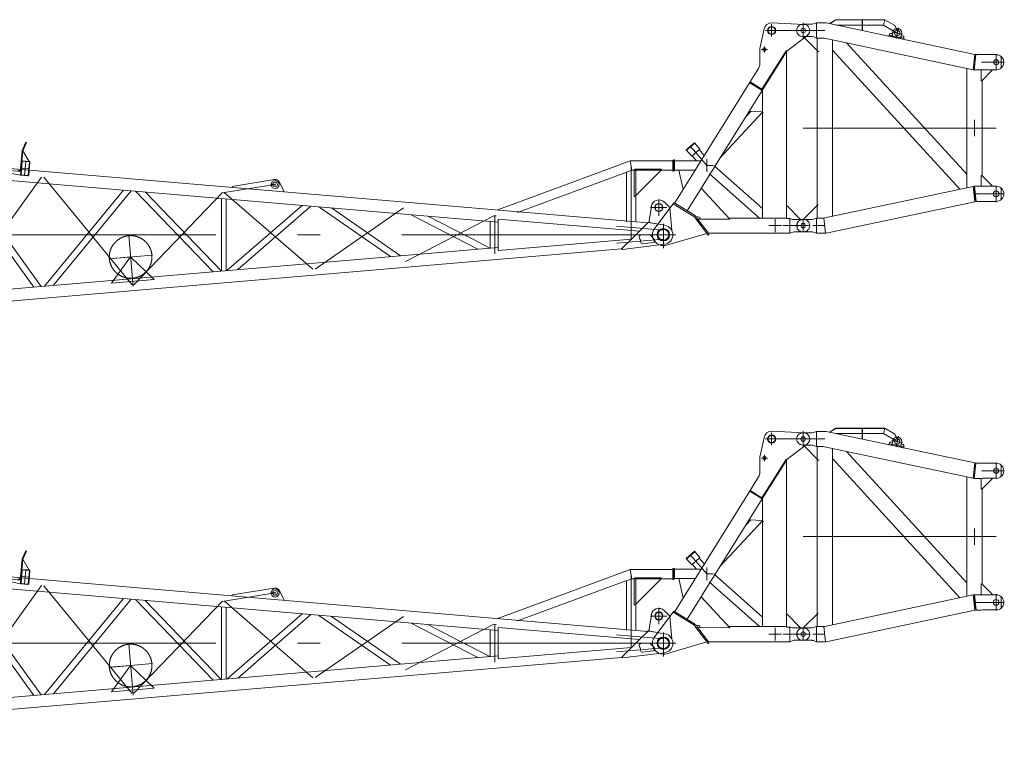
# Model space of a CAD drawing. Extents: x 8365 to 131642, y 1960 to 79602.
# Tile 84 of 121: x 97231 to 108075, y 13846 to 21839. Entities that reach past the tile are written whole.
import ezdxf

# ---------------------------------------------------------------- set-up
doc = ezdxf.new("R2010")
doc.units = 0
doc.header["$LTSCALE"] = 100
doc.header["$MEASUREMENT"] = 0
doc.linetypes.add('CENTER', pattern=[50.5, 30, -9, 2.5, -9])
doc.linetypes.add('HIDDEN', pattern=[12.6, 8.4, -4.2])
for name, color, linetype in [('11', 7, 'Continuous'), ('4', 54, 'Continuous'), ('5', 7, 'Continuous')]:
    doc.layers.add(name, color=color, linetype=linetype)

# ---------------------------------------------------------------- blocks, each defined once
blk = doc.blocks.new('*G16')
at = {"layer": '11', "color": 7, "linetype": 'Continuous', "lineweight": 9}
for p, q in [((104148, 15101), (92633, 16084)), ((102501, 15109), (92427, 15969)), ((97258, 15898), (97300, 15989)), ((97258, 15898), (97300, 15989)), ((97306, 15986), (97264, 15895)), ((97300, 15989), (97306, 15986)), ((97241, 15700), (97258, 15896)), ((97241, 15700), (97258, 15896)), ((97264, 15895), (97247, 15699)), ((97254, 15784), (97264, 15895)), ((97264, 15895), (97335, 15776)), ((97254, 15775), (97241, 15634)), ((97258, 15775), (97246, 15633)), ((97335, 15777), (97254, 15784)), ((97335, 15776), (97263, 15783)), ((97334, 15772), (97263, 15779)), ((97326, 15626), (97339, 15768)), ((97330, 15626), (97343, 15767)), ((103241, 15519), (103956, 15783)), ((104426, 15783), (103956, 15783)), ((103962, 15783), (104426, 15783)), ((104426, 15732), (104426, 15792)), ((104426, 15792), (104434, 15792)), ((104426, 15783), (104426, 15681)), ((104426, 15672), (104426, 15732)), ((104434, 15792), (104434, 15672)), ((96503, 15621), (97385, 14394)), ((96969, 15690), (97244, 15666)), ((97241, 15625), (96969, 15680)), ((97244, 15666), (97241, 15625)), ((97249, 15625), (97321, 15618)), ((97250, 15629), (97322, 15622)), ((102713, 15216), (103906, 15656)), ((103909, 15657), (103914, 15653)), ((103974, 15681), (103914, 15659)), ((103914, 15659), (103914, 15121)), ((103914, 15653), (103914, 15548)), ((104016, 15681), (103974, 15681)), ((104426, 15681), (103974, 15681)), ((104426, 15681), (103979, 15681)), ((104009, 15692), (104000, 15683)), ((104000, 15683), (104000, 15405)), ((104300, 15692), (104009, 15692)), ((104016, 15402), (104016, 15681)), ((104018, 15402), (104300, 15684)), ((104434, 15672), (104426, 15672)), ((97466, 14401), (96595, 15613)), ((99572, 15502), (100035, 15578)), ((100090, 15554), (100141, 15454)), ((102625, 15292), (103241, 15519)), ((98374, 15461), (97505, 14405)), ((97602, 14413), (98458, 15454)), ((98508, 15450), (99360, 14563)), ((99449, 14571), (98614, 15441)), ((99572, 15492), (99572, 15502)), ((100141, 15454), (100141, 15444)), ((103914, 15438), (103914, 15418)), ((99454, 15369), (99454, 14571)), ((99505, 14575), (99505, 15364)), ((99514, 14576), (100342, 15293)), ((102625, 15292), (102493, 15243)), ((102493, 15243), (102625, 15292)), ((104270, 15180), (104270, 15360)), ((104328, 15331), (104385, 15276)), ((100439, 15285), (99633, 14586)), ((100524, 15277), (101316, 14730)), ((101426, 14739), (100665, 15265)), ((101544, 15190), (102277, 14812)), ((103914, 15201), (103914, 15121)), ((103914, 15201), (103914, 15121)), ((104016, 15113), (104016, 15194)), ((104165, 15124), (104188, 15282)), ((104180, 15270), (104360, 15270)), ((104391, 15266), (104412, 15021)), ((102157, 14953), (101727, 15175)), ((102414, 15116), (102414, 14824)), ((102501, 14797), (102501, 15142)), ((102501, 15142), (104058, 15010)), ((104057, 15010), (104148, 15101)), ((104136, 15102), (104152, 15104)), ((104151, 15104), (104139, 15092)), ((104153, 15105), (104336, 15074)), ((104165, 15114), (104155, 15104)), ((104155, 15104), (104165, 15103)), ((104165, 15103), (104165, 15124)), ((104165, 15103), (104165, 15114)), ((104336, 15074), (104165, 15103)), ((104320, 15090), (104320, 14823)), ((104058, 15010), (103970, 14923)), ((104165, 14970), (104078, 14970)), ((102408, 14823), (102144, 14960)), ((103970, 14923), (102501, 14797)), ((103860, 14814), (103969, 14923)), ((103969, 14923), (103871, 14825)), ((103871, 14825), (103969, 14923)), ((104333, 14866), (103871, 14808)), ((104064, 14964), (104058, 14957)), ((104092, 14871), (104209, 14886)), ((104221, 14919), (104180, 14964)), ((102501, 14831), (92427, 13971)), ((92516, 13846), (103860, 14814)), ((103871, 14809), (103860, 14814)), ((103871, 14808), (103871, 14824))]:
    blk.add_line(p, q, dxfattribs=at)
at = {"layer": '11', "color": 7, "linetype": 'CENTER', "lineweight": 9}
for p, q in [((97299, 15780), (97285, 15621)), ((103956, 15783), (103974, 15681)), ((103965, 15732), (103965, 14970)), ((97337, 15697), (97247, 15704)), ((103965, 15050), (103965, 15692)), ((96498, 14252), (97471, 15605)), ((97495, 15603), (98467, 14420)), ((99462, 15430), (100044, 15524)), ((99994, 15525), (100044, 15524)), ((100044, 15532), (100044, 15514)), ((98491, 14422), (99464, 15435)), ((99488, 15433), (100460, 14590)), ((100484, 14592), (101457, 15265)), ((102453, 15179), (101481, 14677)), ((102477, 15177), (102453, 15179)), ((102465, 14761), (102465, 15178)), ((104320, 14849), (104320, 15090)), ((104440, 14970), (92320, 14970)), ((104320, 15020), (103804, 15064)), ((104440, 14970), (103804, 14970)), ((103909, 14970), (104021, 14970)), ((103909, 14970), (104021, 14970)), ((103965, 14970), (103914, 14970)), ((103965, 14970), (103914, 14970)), ((103965, 15026), (103965, 14914)), ((104070, 14970), (104440, 14970)), ((98433, 14964), (98474, 14486)), ((104320, 14920), (103804, 14876)), ((98214, 14704), (98692, 14745)), ((98453, 14725), (98219, 14705)), ((98453, 14725), (98242, 14436)), ((98711, 14476), (98453, 14725)), ((98242, 14436), (98711, 14476)), ((98474, 14486), (98481, 14399)), ((98467, 14420), (98491, 14422))]:
    blk.add_line(p, q, dxfattribs=at)
at = {"layer": '11', "color": 7, "linetype": 'HIDDEN', "lineweight": 9}
for p, q in [((104426, 15778), (104426, 15686)), ((104000, 15405), (104000, 15392)), ((104008, 15392), (104018, 15402)), ((104016, 15402), (104016, 15194)), ((104000, 15392), (104008, 15392)), ((103914, 15201), (103914, 15216)), ((103914, 15121), (103914, 15111)), ((103915, 15052), (103915, 15057))]:
    blk.add_line(p, q, dxfattribs=at)
at = {"layer": '11', "color": 7, "linetype": 'Continuous', "lineweight": 9}
for points in [[(97258, 15896), (97258, 15896), (97258, 15896), (97258, 15897), (97258, 15897), (97258, 15897), (97258, 15897), (97258, 15897), (97258, 15898), (97258, 15898), (97258, 15898)], [(97258, 15896), (97258, 15896), (97258, 15896), (97258, 15897), (97258, 15897), (97258, 15897), (97258, 15897), (97258, 15897), (97258, 15898), (97258, 15898), (97258, 15898)], [(97263, 15783), (97262, 15783), (97260, 15783), (97259, 15783), (97258, 15782), (97257, 15781), (97256, 15780), (97255, 15779), (97255, 15778), (97254, 15776), (97254, 15775)], [(97263, 15779), (97262, 15779), (97261, 15779), (97261, 15779), (97260, 15778), (97260, 15778), (97259, 15777), (97259, 15777), (97258, 15776), (97258, 15775), (97258, 15775)], [(97339, 15768), (97339, 15769), (97338, 15769), (97338, 15770), (97338, 15770), (97338, 15771), (97337, 15772), (97336, 15772), (97336, 15772), (97335, 15772), (97334, 15772)], [(97343, 15767), (97343, 15769), (97343, 15770), (97342, 15771), (97342, 15773), (97341, 15774), (97340, 15775), (97339, 15776), (97337, 15776), (97336, 15776), (97335, 15776)], [(97241, 15634), (97241, 15632), (97241, 15631), (97242, 15630), (97243, 15628), (97243, 15627), (97244, 15626), (97246, 15626), (97247, 15625), (97248, 15625), (97249, 15625)], [(97246, 15633), (97246, 15633), (97246, 15632), (97246, 15631), (97246, 15631), (97247, 15630), (97247, 15630), (97248, 15629), (97249, 15629), (97249, 15629), (97250, 15629)], [(97321, 15618), (97323, 15618), (97324, 15618), (97325, 15618), (97326, 15619), (97328, 15620), (97329, 15621), (97329, 15622), (97330, 15623), (97330, 15625), (97330, 15626)], [(97322, 15622), (97322, 15622), (97323, 15622), (97324, 15623), (97324, 15623), (97325, 15623), (97325, 15624), (97326, 15624), (97326, 15625), (97326, 15626), (97326, 15626)], [(104385, 15276), (104386, 15275), (104387, 15274), (104388, 15273), (104389, 15271), (104389, 15270), (104390, 15269), (104390, 15267), (104391, 15266), (104391, 15265), (104391, 15263)]]:
    blk.add_lwpolyline(points, dxfattribs=at)
for centre, radius in [((100044, 15524), 45), ((100044, 15524), 25.5), ((104270, 15270), 45), ((104270, 15270), 40), ((104320, 14970), 68.5), ((104320, 14970), 60)]:
    blk.add_circle(centre, radius, dxfattribs=at)
at = {"layer": '11', "color": 7, "linetype": 'CENTER', "lineweight": 9}
blk.add_circle((98453, 14725), 235, dxfattribs=at)
at = {"layer": '11', "color": 7, "linetype": 'Continuous', "lineweight": 9}
for centre, radius, start, end in [((97214, 15702), 33, -94.8799, -4.8636), ((97214, 15702), 27, -94.8744, -4.8733), ((97214, 15702), 27, -94.8744, -4.8733), ((100044, 15524), 55, 32.772, 99.2996), ((104270, 15270), 83.6, 46.4468, 171.8749), ((104320, 14970), 105, -82.9639, 81.4803), ((104078, 14950), 20, 90, 135.6628), ((104165, 14950), 20, 42.6942, 90.0011), ((104072, 14943), 20, 135.7222, -141.3823), ((104010, 14893), 60, -1.7401, 38.6165), ((104089, 14891), 20, 178.2592, -82.9184), ((104206, 14905), 20, -82.9562, 42.6974)]:
    blk.add_arc(centre, radius, start, end, dxfattribs=at)
at = {"layer": '5', "color": 7, "linetype": 'Continuous', "lineweight": 9}
for p, q in [((104165, 15113), (104165, 15114)), ((104165, 15113), (104165, 15114)), ((104165, 15113), (104165, 15114)), ((104165, 15114), (104165, 15114)), ((104165, 15114), (104165, 15114)), ((104165, 15111), (104165, 15113)), ((104165, 15111), (104165, 15113)), ((104165, 15111), (104165, 15113)), ((104165, 15111), (104165, 15113)), ((104165, 15111), (104165, 15113)), ((104165, 15111), (104165, 15113)), ((104165, 15112), (104165, 15113)), ((104165, 15112), (104165, 15113)), ((104165, 15112), (104165, 15113)), ((104165, 15112), (104165, 15113)), ((104165, 15112), (104165, 15113)), ((104165, 15112), (104165, 15113)), ((104165, 15112), (104165, 15113)), ((104165, 15112), (104165, 15113)), ((104165, 15112), (104165, 15113)), ((104165, 15112), (104165, 15113)), ((104165, 15112), (104165, 15113)), ((104165, 15112), (104165, 15113)), ((104165, 15113), (104165, 15113)), ((104165, 15113), (104165, 15113)), ((104165, 15113), (104165, 15113)), ((104165, 15113), (104165, 15113)), ((104165, 15113), (104165, 15113)), ((104165, 15113), (104165, 15113)), ((104165, 15113), (104165, 15113)), ((104165, 15113), (104165, 15113)), ((104165, 15110), (104165, 15112)), ((104165, 15110), (104165, 15112)), ((104165, 15110), (104165, 15112)), ((104165, 15110), (104165, 15112)), ((104165, 15110), (104165, 15112)), ((104165, 15110), (104165, 15112)), ((104165, 15110), (104165, 15112)), ((104165, 15110), (104165, 15112)), ((104165, 15110), (104165, 15112)), ((104165, 15110), (104165, 15112)), ((104165, 15111), (104165, 15112)), ((104165, 15111), (104165, 15112)), ((104165, 15111), (104165, 15112)), ((104165, 15111), (104165, 15112)), ((104165, 15111), (104165, 15112)), ((104165, 15111), (104165, 15112)), ((104165, 15111), (104165, 15112))]:
    blk.add_line(p, q, dxfattribs=at)
blk = doc.blocks.new('*G17')
at = {"layer": '11', "color": 7, "linetype": 'Continuous', "lineweight": 9}
for p, q in [((104148, 19601), (92633, 20584)), ((102501, 19609), (92427, 20469)), ((97241, 20200), (97258, 20396)), ((97241, 20200), (97258, 20396)), ((97264, 20395), (97247, 20199)), ((97254, 20284), (97264, 20395)), ((97258, 20398), (97300, 20489)), ((97258, 20398), (97300, 20489)), ((97306, 20486), (97264, 20395)), ((97264, 20395), (97335, 20276)), ((97300, 20489), (97306, 20486)), ((97335, 20277), (97254, 20284)), ((97335, 20276), (97263, 20283)), ((103241, 20019), (103956, 20283)), ((104426, 20283), (103956, 20283)), ((103962, 20283), (104426, 20283)), ((104426, 20232), (104426, 20292)), ((104426, 20292), (104434, 20292)), ((104426, 20283), (104426, 20181)), ((104434, 20292), (104434, 20172)), ((96969, 20190), (97244, 20166)), ((97241, 20125), (96969, 20180)), ((97254, 20275), (97241, 20134)), ((97258, 20275), (97246, 20133)), ((97334, 20272), (97263, 20279)), ((97326, 20126), (97339, 20268)), ((97330, 20126), (97343, 20268)), ((103974, 20181), (103914, 20159)), ((104016, 20181), (103974, 20181)), ((104426, 20181), (103974, 20181)), ((104426, 20181), (103979, 20181)), ((104009, 20192), (104000, 20183)), ((104000, 20183), (104000, 19905)), ((104300, 20192), (104009, 20192)), ((104016, 19903), (104016, 20181)), ((104018, 19902), (104300, 20184)), ((104426, 20172), (104426, 20232)), ((104434, 20172), (104426, 20172)), ((96503, 20121), (97385, 18894)), ((97466, 18901), (96595, 20113)), ((97244, 20166), (97241, 20125)), ((97249, 20125), (97321, 20118)), ((97250, 20129), (97322, 20122)), ((99572, 20002), (100035, 20078)), ((102713, 19716), (103906, 20156)), ((103909, 20157), (103914, 20153)), ((103914, 20159), (103914, 19621)), ((103914, 20153), (103914, 20048)), ((98374, 19961), (97505, 18905)), ((97602, 18913), (98458, 19954)), ((99572, 19992), (99572, 20002)), ((100090, 20054), (100141, 19954)), ((100141, 19954), (100141, 19944)), ((102625, 19792), (103241, 20019)), ((98508, 19950), (99360, 19063)), ((99449, 19071), (98614, 19941)), ((99454, 19869), (99454, 19071)), ((99505, 19075), (99505, 19865)), ((103914, 19938), (103914, 19918)), ((104270, 19680), (104270, 19860)), ((99514, 19076), (100342, 19793)), ((100439, 19785), (99633, 19086)), ((100524, 19778), (101316, 19230)), ((101426, 19239), (100665, 19766)), ((102625, 19792), (102493, 19743)), ((102493, 19743), (102625, 19792)), ((104165, 19624), (104188, 19782)), ((104180, 19770), (104360, 19770)), ((104328, 19831), (104385, 19776)), ((104391, 19766), (104412, 19522)), ((101544, 19690), (102277, 19312)), ((102157, 19453), (101727, 19675)), ((102501, 19297), (102501, 19642)), ((102501, 19642), (104058, 19510)), ((103914, 19701), (103914, 19621)), ((103914, 19701), (103914, 19621)), ((104016, 19613), (104016, 19694)), ((102414, 19616), (102414, 19324)), ((104057, 19510), (104148, 19601)), ((104136, 19602), (104152, 19604)), ((104151, 19604), (104139, 19592)), ((104153, 19605), (104336, 19574)), ((104165, 19614), (104155, 19604)), ((104155, 19604), (104165, 19603)), ((104165, 19603), (104165, 19624)), ((104165, 19603), (104165, 19614)), ((104336, 19574), (104165, 19603)), ((104320, 19590), (104320, 19323)), ((102408, 19323), (102144, 19460)), ((103970, 19423), (102501, 19297)), ((103860, 19314), (103969, 19423)), ((103969, 19423), (103871, 19325)), ((103871, 19325), (103969, 19423)), ((104058, 19510), (103970, 19423)), ((104064, 19464), (104058, 19457)), ((104165, 19470), (104078, 19470)), ((104221, 19419), (104180, 19464)), ((102501, 19331), (92427, 18471)), ((92516, 18346), (103860, 19314)), ((103871, 19309), (103860, 19314)), ((104333, 19366), (103871, 19308)), ((103871, 19308), (103871, 19324)), ((104092, 19371), (104209, 19386))]:
    blk.add_line(p, q, dxfattribs=at)
at = {"layer": '11', "color": 7, "linetype": 'CENTER', "lineweight": 9}
for p, q in [((97299, 20280), (97285, 20121)), ((103956, 20283), (103974, 20181)), ((97337, 20197), (97247, 20204)), ((103965, 20232), (103965, 19470)), ((103965, 19550), (103965, 20193)), ((96498, 18752), (97471, 20105)), ((97495, 20103), (98467, 18920)), ((99462, 19931), (100044, 20024)), ((99994, 20025), (100044, 20024)), ((100044, 20032), (100044, 20014)), ((98491, 18922), (99464, 19935)), ((99488, 19933), (100460, 19090)), ((100484, 19092), (101457, 19765)), ((102453, 19679), (101481, 19177)), ((102477, 19677), (102453, 19679)), ((102465, 19261), (102465, 19678)), ((104320, 19520), (103804, 19564)), ((103965, 19526), (103965, 19414)), ((104320, 19350), (104320, 19590)), ((104440, 19470), (92320, 19470)), ((98433, 19464), (98474, 18986)), ((104440, 19470), (103804, 19470)), ((104320, 19420), (103804, 19376)), ((103909, 19470), (104021, 19470)), ((103909, 19470), (104021, 19470)), ((103965, 19470), (103914, 19470)), ((103965, 19470), (103914, 19470)), ((104070, 19470), (104440, 19470)), ((98214, 19204), (98692, 19245)), ((98453, 19225), (98219, 19205)), ((98453, 19225), (98242, 18936)), ((98711, 18976), (98453, 19225)), ((98474, 18986), (98481, 18899)), ((98242, 18936), (98711, 18976)), ((98467, 18920), (98491, 18922))]:
    blk.add_line(p, q, dxfattribs=at)
at = {"layer": '11', "color": 7, "linetype": 'HIDDEN', "lineweight": 9}
for p, q in [((104426, 20278), (104426, 20186)), ((104000, 19905), (104000, 19892)), ((104000, 19892), (104008, 19892)), ((104008, 19892), (104018, 19902)), ((104016, 19903), (104016, 19694)), ((103914, 19701), (103914, 19716)), ((103914, 19621), (103914, 19612)), ((103915, 19552), (103915, 19557))]:
    blk.add_line(p, q, dxfattribs=at)
at = {"layer": '11', "color": 7, "linetype": 'Continuous', "lineweight": 9}
for points in [[(97258, 20396), (97258, 20396), (97258, 20396), (97258, 20397), (97258, 20397), (97258, 20397), (97258, 20397), (97258, 20397), (97258, 20398), (97258, 20398), (97258, 20398)], [(97258, 20396), (97258, 20396), (97258, 20396), (97258, 20397), (97258, 20397), (97258, 20397), (97258, 20397), (97258, 20397), (97258, 20398), (97258, 20398), (97258, 20398)], [(97263, 20283), (97262, 20283), (97260, 20283), (97259, 20283), (97258, 20282), (97257, 20281), (97256, 20280), (97255, 20279), (97255, 20278), (97254, 20276), (97254, 20275)], [(97263, 20279), (97262, 20279), (97261, 20279), (97261, 20279), (97260, 20278), (97260, 20278), (97259, 20277), (97259, 20277), (97258, 20276), (97258, 20275), (97258, 20275)], [(97339, 20268), (97339, 20269), (97338, 20269), (97338, 20270), (97338, 20271), (97338, 20271), (97337, 20272), (97336, 20272), (97336, 20272), (97335, 20272), (97334, 20272)], [(97343, 20268), (97343, 20269), (97343, 20270), (97342, 20271), (97342, 20273), (97341, 20274), (97340, 20275), (97339, 20276), (97337, 20276), (97336, 20276), (97335, 20276)], [(97241, 20134), (97241, 20132), (97241, 20131), (97242, 20130), (97243, 20128), (97243, 20127), (97244, 20126), (97246, 20126), (97247, 20125), (97248, 20125), (97249, 20125)], [(97246, 20133), (97246, 20133), (97246, 20132), (97246, 20131), (97246, 20131), (97247, 20130), (97247, 20130), (97248, 20129), (97249, 20129), (97249, 20129), (97250, 20129)], [(97321, 20118), (97323, 20118), (97324, 20118), (97325, 20118), (97326, 20119), (97328, 20120), (97329, 20121), (97329, 20122), (97330, 20123), (97330, 20125), (97330, 20126)], [(97322, 20122), (97322, 20122), (97323, 20122), (97324, 20123), (97324, 20123), (97325, 20123), (97325, 20124), (97326, 20124), (97326, 20125), (97326, 20126), (97326, 20126)], [(104385, 19776), (104386, 19775), (104387, 19774), (104388, 19773), (104389, 19771), (104389, 19770), (104390, 19769), (104390, 19767), (104391, 19766), (104391, 19765), (104391, 19763)]]:
    blk.add_lwpolyline(points, dxfattribs=at)
for centre, radius in [((100044, 20024), 45), ((100044, 20024), 25.5), ((104270, 19770), 45), ((104270, 19770), 40), ((104320, 19470), 68.5), ((104320, 19470), 60)]:
    blk.add_circle(centre, radius, dxfattribs=at)
at = {"layer": '11', "color": 7, "linetype": 'CENTER', "lineweight": 9}
blk.add_circle((98453, 19225), 235, dxfattribs=at)
at = {"layer": '11', "color": 7, "linetype": 'Continuous', "lineweight": 9}
for centre, radius, start, end in [((97214, 20202), 33, -94.8799, -4.8636), ((97214, 20202), 27, -94.8744, -4.8733), ((97214, 20202), 27, -94.8744, -4.8733), ((100044, 20024), 55, 32.772, 99.2996), ((104270, 19770), 83.6, 46.4468, 171.8749), ((104320, 19470), 105, -82.9639, 81.4803), ((104072, 19443), 20, 135.7222, -141.3823), ((104010, 19393), 60, -1.7401, 38.6165), ((104078, 19450), 20, 90, 135.6628), ((104165, 19450), 20, 42.6942, 90.0011), ((104206, 19405), 20, -82.9562, 42.6974), ((104089, 19391), 20, 178.2592, -82.9184)]:
    blk.add_arc(centre, radius, start, end, dxfattribs=at)
at = {"layer": '5', "color": 7, "linetype": 'Continuous', "lineweight": 9}
for p, q in [((104165, 19613), (104165, 19614)), ((104165, 19613), (104165, 19614)), ((104165, 19613), (104165, 19614)), ((104165, 19613), (104165, 19614)), ((104165, 19614), (104165, 19614)), ((104165, 19614), (104165, 19614)), ((104165, 19611), (104165, 19613)), ((104165, 19611), (104165, 19613)), ((104165, 19611), (104165, 19613)), ((104165, 19611), (104165, 19613)), ((104165, 19611), (104165, 19613)), ((104165, 19611), (104165, 19613)), ((104165, 19611), (104165, 19613)), ((104165, 19612), (104165, 19613)), ((104165, 19612), (104165, 19613)), ((104165, 19612), (104165, 19613)), ((104165, 19612), (104165, 19613)), ((104165, 19612), (104165, 19613)), ((104165, 19612), (104165, 19613)), ((104165, 19612), (104165, 19613)), ((104165, 19612), (104165, 19613)), ((104165, 19612), (104165, 19613)), ((104165, 19612), (104165, 19613)), ((104165, 19612), (104165, 19613)), ((104165, 19612), (104165, 19613)), ((104165, 19613), (104165, 19613)), ((104165, 19613), (104165, 19613)), ((104165, 19613), (104165, 19613)), ((104165, 19613), (104165, 19613)), ((104165, 19613), (104165, 19613)), ((104165, 19613), (104165, 19613)), ((104165, 19613), (104165, 19613)), ((104165, 19610), (104165, 19612)), ((104165, 19610), (104165, 19612)), ((104165, 19610), (104165, 19612)), ((104165, 19610), (104165, 19612)), ((104165, 19610), (104165, 19612)), ((104165, 19610), (104165, 19612)), ((104165, 19610), (104165, 19612)), ((104165, 19610), (104165, 19612)), ((104165, 19610), (104165, 19612)), ((104165, 19610), (104165, 19612)), ((104165, 19611), (104165, 19612)), ((104165, 19611), (104165, 19612)), ((104165, 19611), (104165, 19612)), ((104165, 19611), (104165, 19612)), ((104165, 19611), (104165, 19612)), ((104165, 19611), (104165, 19612))]:
    blk.add_line(p, q, dxfattribs=at)
blk = doc.blocks.new('*G50')
at = {"layer": '11', "color": 7, "linetype": 'Continuous', "lineweight": 9}
for p, q in [((105869, 21787), (105518, 21805)), ((105430, 21738), (105384, 21520)), ((105682, 21496), (105906, 21666)), ((105383, 21510), (105383, 21355)), ((105671, 21495), (105406, 21072)), ((105406, 21072), (105671, 21495)), ((105413, 21068), (105680, 21495)), ((105672, 21480), (105413, 21068)), ((105671, 21495), (105682, 21496)), ((105678, 21483), (105672, 21483)), ((105672, 21483), (105672, 21480)), ((105678, 21483), (105680, 21495)), ((105678, 19648), (105678, 21483)), ((105368, 21302), (105276, 21154)), ((105277, 21153), (104445, 19820)), ((105276, 21154), (105406, 21072)), ((104581, 19735), (105408, 21060)), ((105273, 21145), (105408, 21060)), ((105406, 21072), (105413, 21068)), ((105406, 21057), (105413, 21057)), ((105413, 21068), (105413, 19654)), ((105283, 20829), (105225, 20766)), ((105413, 20823), (105264, 20830)), ((105413, 20820), (104943, 20315)), ((104943, 20315), (105413, 20820)), ((105421, 20810), (105413, 20817)), ((105413, 20817), (105414, 20808)), ((105414, 20808), (105421, 20808)), ((105421, 20808), (105421, 20810)), ((104572, 20405), (104663, 20483)), ((104663, 20483), (104572, 20405)), ((104576, 20400), (104572, 20405)), ((104572, 20405), (104632, 20335)), ((104667, 20478), (104576, 20400)), ((104632, 20335), (104723, 20414)), ((104663, 20483), (104667, 20478)), ((104723, 20414), (104663, 20483)), ((104435, 20294), (104435, 20174)), ((104443, 20294), (104435, 20294)), ((104443, 20234), (104443, 20294)), ((104443, 20285), (104735, 20285)), ((104435, 20174), (104443, 20174)), ((104443, 20174), (104443, 20234)), ((104671, 20183), (104443, 20183)), ((104492, 20183), (104537, 19968)), ((105413, 19759), (104879, 20230)), ((104827, 20141), (105378, 19654)), ((105051, 19641), (104738, 19982)), ((104429, 19812), (104225, 19543)), ((104429, 19812), (104437, 19825)), ((104654, 19671), (104429, 19812)), ((104654, 19671), (104429, 19812)), ((104437, 19825), (104662, 19684)), ((105678, 19790), (105683, 19790)), ((105683, 19790), (105828, 19643)), ((104812, 19467), (104668, 19659)), ((104680, 19668), (104685, 19661)), ((104690, 19654), (104690, 19654)), ((104690, 19654), (104817, 19486)), ((104699, 19642), (105051, 19641)), ((105678, 19654), (105039, 19654)), ((105413, 19654), (105503, 19654)), ((105678, 19654), (105657, 19653)), ((105712, 19648), (105678, 19648)), ((105741, 19638), (105712, 19648)), ((105713, 19654), (105713, 19486)), ((105828, 19638), (105741, 19638)), ((105760, 19638), (105860, 19638)), ((105828, 19643), (105828, 19638)), ((105860, 19638), (105865, 19638)), ((104221, 19470), (104456, 19470)), ((104354, 19355), (104799, 19485)), ((104824, 19476), (104812, 19467)), ((104817, 19486), (105643, 19486)), ((105643, 19486), (105657, 19487)), ((105657, 19486), (105713, 19486)), ((105713, 19486), (105748, 19499)), ((105748, 19499), (105760, 19503)), ((105760, 19503), (105860, 19503)), ((105860, 19503), (105865, 19503))]:
    blk.add_line(p, q, dxfattribs=at)
at = {"layer": '11', "color": 7, "linetype": 'CENTER', "lineweight": 9}
for p, q in [((105860, 21805), (105860, 21635)), ((105581, 21720), (105445, 21720)), ((105513, 21788), (105513, 21652)), ((105513, 21788), (105513, 21652)), ((105935, 21720), (105542, 21720)), ((105467, 21510), (105400, 21510)), ((105433, 21544), (105433, 21476)), ((104677, 20375), (104617, 20444)), ((104677, 20375), (104798, 20234)), ((104798, 20304), (104798, 20164)), ((104443, 20234), (104435, 20234)), ((104868, 20234), (104798, 20234)), ((105550, 19640), (105550, 19500)), ((105860, 19503), (105860, 19638)), ((104320, 19365), (104320, 19575)), ((105550, 19570), (105480, 19570)), ((105620, 19570), (105550, 19570)), ((105641, 19570), (105753, 19570)), ((105933, 19570), (105749, 19570)), ((104201, 19500), (104201, 19500)), ((105772, 19503), (105778, 19503))]:
    blk.add_line(p, q, dxfattribs=at)
at = {"layer": '11', "color": 7, "linetype": 'HIDDEN', "lineweight": 9}
blk.add_line((105969, 19620), (105969, 19620), dxfattribs=at)
at = {"layer": '11', "color": 7, "linetype": 'Continuous', "lineweight": 9}
for centre, radius in [((105513, 21720), 45), ((105513, 21720), 40), ((105860, 21720), 25), ((105433, 21510), 19), ((104320, 19470), 68.5), ((104320, 19470), 60), ((105860, 19570), 25)]:
    blk.add_circle(centre, radius, dxfattribs=at)
for centre, radius, start, end in [((105513, 21720), 85, 87.0913, 168.0412), ((105865, 21720), 67.5, 82.4255, 90.0005), ((105865, 21720), 67.5, -52.8232, 87.2231), ((105433, 21510), 50, 168.0002, 179.9971), ((105283, 21355), 100, -32.0017, 0.0128), ((104798, 20234), 50.8, -179.9998, -179.8818), ((104628, 19629), 50.4, 36.9978, 57.9246), ((104628, 19629), 50.4, 36.9978, 57.9246), ((104628, 19629), 65, 36.9076, 57.9866), ((104628, 19629), 65, 36.9298, 58.0019), ((104700, 19641), 25, 2.6, 126.9302), ((105865, 19570), 67.5, -0.0017, 90.007), ((104320, 19470), 120, 142.7471, -73.8638), ((105865, 19570), 67.3, -90.0082, 0.0006)]:
    blk.add_arc(centre, radius, start, end, dxfattribs=at)
at = {"layer": '4', "color": 54, "linetype": 'Continuous', "lineweight": 9}
for p, q in [((104771, 20343), (104716, 20408)), ((104639, 20341), (104687, 20285))]:
    blk.add_line(p, q, dxfattribs=at)
blk = doc.blocks.new('*G51')
at = {"layer": '11', "color": 7, "linetype": 'CENTER', "lineweight": 9}
for p, q in [((105860, 21805), (105860, 21635)), ((105860, 21720), (105789, 21720)), ((105972, 21720), (105860, 21720)), ((106098, 21720), (105968, 21720)), ((106896, 21692), (106838, 21704)), ((106909, 21751), (106888, 21651)), ((106955, 21679), (106896, 21692)), ((106888, 21651), (106808, 21668)), ((106888, 21651), (106884, 21633)), ((106888, 21651), (106968, 21634)), ((107823, 21370), (107985, 21370)), ((107985, 21460), (107985, 21280)), ((107985, 21370), (108075, 21370)), ((107747, 20555), (107747, 20735)), ((105860, 20645), (107985, 20645)), ((107740, 19988), (107747, 19920)), ((107985, 20010), (107985, 19830)), ((107747, 19920), (107754, 19852)), ((107827, 19920), (107747, 19920)), ((107823, 19920), (107985, 19920)), ((107985, 19920), (108075, 19920)), ((105860, 19503), (105860, 19638)), ((106089, 19654), (106107, 19486)), ((105933, 19570), (105749, 19570)), ((106098, 19570), (105968, 19570))]:
    blk.add_line(p, q, dxfattribs=at)
at = {"layer": '11', "color": 7, "linetype": 'Continuous', "lineweight": 9}
for p, q in [((105973, 21792), (106007, 21804)), ((106007, 21804), (106007, 21658)), ((106007, 21804), (106101, 21804)), ((106101, 21804), (106113, 21803)), ((107749, 21456), (106113, 21803)), ((106218, 21839), (106158, 21800)), ((106158, 21797), (106218, 21836)), ((106158, 21800), (106158, 21793)), ((106218, 21839), (106218, 21836)), ((106761, 21839), (106218, 21839)), ((106218, 21836), (106760, 21836)), ((106513, 21831), (106508, 21831)), ((106508, 21831), (106508, 21719)), ((106513, 21718), (106513, 21831)), ((106745, 21780), (106761, 21839)), ((106761, 21839), (106745, 21780)), ((106869, 21774), (106760, 21836)), ((106870, 21776), (106761, 21839)), ((105860, 21788), (105855, 21787)), ((105960, 21788), (105860, 21788)), ((105960, 21788), (105973, 21792)), ((106223, 21780), (106745, 21780)), ((106745, 21780), (106853, 21717)), ((106843, 21673), (106847, 21699)), ((106886, 21741), (106869, 21774)), ((106888, 21741), (106870, 21776)), ((106870, 21776), (106870, 21774)), ((106871, 21707), (106892, 21695)), ((106892, 21695), (106903, 21712)), ((106901, 21710), (106895, 21722)), ((106903, 21712), (106898, 21722)), ((105855, 21653), (105860, 21653)), ((105860, 21653), (105960, 21653)), ((105870, 21653), (105870, 21644)), ((105870, 21644), (106027, 21487)), ((105949, 21653), (105943, 21652)), ((105960, 21652), (105973, 21649)), ((106007, 21636), (105973, 21649)), ((106083, 21636), (106037, 21636)), ((106096, 21634), (106083, 21636)), ((106096, 21634), (107732, 21287)), ((106182, 19674), (106182, 21616)), ((106338, 21583), (107663, 20137)), ((106801, 21657), (106806, 21662)), ((106812, 21681), (106806, 21662)), ((106806, 21662), (106811, 21655)), ((106806, 21662), (106811, 21655)), ((106835, 21686), (106823, 21688)), ((106830, 21651), (106837, 21656)), ((106837, 21656), (106830, 21651)), ((106836, 21652), (106840, 21671)), ((106847, 21650), (106836, 21652)), ((106837, 21656), (106842, 21679)), ((106839, 21649), (106837, 21656)), ((106926, 21634), (106847, 21650)), ((106847, 21650), (106847, 21650)), ((106858, 21648), (106858, 21645)), ((106863, 21644), (106863, 21647)), ((106926, 21633), (106926, 21634)), ((106936, 21630), (106926, 21633)), ((106931, 21629), (106936, 21634)), ((106936, 21634), (106941, 21658)), ((106936, 21634), (106941, 21627)), ((106941, 21627), (106936, 21634)), ((106945, 21678), (106937, 21653)), ((106937, 21650), (106940, 21650)), ((106960, 21623), (106941, 21627)), ((106947, 21662), (106962, 21658)), ((106967, 21628), (106960, 21623)), ((106967, 21628), (106960, 21623)), ((106970, 21648), (106967, 21628)), ((106969, 21621), (106967, 21628)), ((106014, 21499), (106014, 19791)), ((106027, 21487), (106037, 21487)), ((107586, 19972), (106182, 21504)), ((107524, 21504), (107524, 21504)), ((107749, 21456), (107732, 21287)), ((107745, 21286), (107763, 21454)), ((107763, 21454), (107749, 21456)), ((107763, 21454), (107823, 21454)), ((107836, 21454), (107823, 21454)), ((107836, 21454), (107987, 21454)), ((108040, 21306), (108040, 21434)), ((107663, 21302), (107663, 19988)), ((107732, 21287), (107745, 21286)), ((107823, 21286), (107745, 21286)), ((107822, 21287), (107822, 21167)), ((107836, 21287), (107823, 21286)), ((107827, 21167), (107942, 21282)), ((107987, 21287), (107836, 21287)), ((107942, 21282), (107942, 21287)), ((107822, 21167), (107827, 21167)), ((107831, 20120), (107831, 21172)), ((107822, 20004), (107822, 20124)), ((107822, 20124), (107827, 20124)), ((107827, 20124), (107942, 20009)), ((107732, 20003), (106097, 19656)), ((107746, 20004), (107732, 20003)), ((107732, 20003), (107749, 19834)), ((107795, 20004), (107746, 20004)), ((107764, 19836), (107746, 20004)), ((107822, 20004), (107795, 20004)), ((107837, 20004), (107822, 20004)), ((107837, 20004), (107987, 20004)), ((107942, 20009), (107943, 20004)), ((108040, 19856), (108040, 19984)), ((105869, 19647), (106027, 19803)), ((106114, 19487), (107749, 19834)), ((107749, 19834), (107764, 19836)), ((107764, 19836), (107822, 19836)), ((107837, 19837), (107822, 19836)), ((107987, 19837), (107837, 19837)), ((105855, 19638), (105860, 19638)), ((105860, 19638), (105870, 19638)), ((105860, 19638), (105960, 19638)), ((105870, 19638), (105869, 19647)), ((105973, 19642), (105960, 19638)), ((106007, 19654), (105973, 19642)), ((106007, 19486), (106007, 19654)), ((106082, 19654), (106037, 19654)), ((106082, 19654), (106097, 19655)), ((105969, 19620), (105969, 19620)), ((105860, 19503), (105855, 19502)), ((105860, 19503), (105865, 19503)), ((105960, 19503), (105860, 19503)), ((105973, 19499), (105960, 19502)), ((105973, 19499), (106007, 19486)), ((106007, 19486), (106100, 19486)), ((106114, 19487), (106100, 19486))]:
    blk.add_line(p, q, dxfattribs=at)
at = {"layer": '11', "color": 7, "linetype": 'HIDDEN', "lineweight": 9}
for p, q in [((106513, 21831), (106508, 21831)), ((106513, 21780), (106508, 21779)), ((106853, 21717), (106871, 21707)), ((106886, 21741), (106895, 21722)), ((106898, 21722), (106888, 21741)), ((106007, 21658), (106008, 21636)), ((106037, 21636), (106007, 21636)), ((106014, 21636), (106014, 21490)), ((106014, 19654), (106014, 19800)), ((106037, 19654), (106007, 19654)), ((105793, 19596), (105793, 19545))]:
    blk.add_line(p, q, dxfattribs=at)
at = {"layer": '11', "color": 7, "linetype": 'Continuous', "lineweight": 9}
for points in [[(106837, 21686), (106837, 21686), (106837, 21686), (106837, 21686), (106836, 21686), (106836, 21686), (106836, 21686), (106836, 21686), (106836, 21686), (106836, 21686), (106835, 21686)], [(106840, 21671), (106840, 21671), (106841, 21671), (106841, 21671), (106842, 21671), (106842, 21671), (106842, 21672), (106843, 21672), (106843, 21672), (106843, 21672), (106843, 21673)], [(106937, 21653), (106937, 21650)], [(106962, 21658), (106963, 21658), (106964, 21657), (106965, 21656), (106967, 21655), (106968, 21654), (106968, 21653), (106969, 21652), (106970, 21650), (106970, 21649), (106970, 21648)]]:
    blk.add_lwpolyline(points, dxfattribs=at)
for centre, radius in [((105860, 21720), 25), ((106896, 21692), 30), ((107985, 21370), 27.5), ((107985, 19920), 32.5), ((105860, 19570), 25)]:
    blk.add_circle(centre, radius, dxfattribs=at)
for centre, radius, start, end in [((105855, 21720), 67.3, 89.9918, -179.9968), ((105855, 21720), 67.5, -179.9991, -90.0017), ((106896, 21692), 50, 168.0239, 172.0195), ((106896, 21692), 50, -11.9827, 168.024), ((106822, 21678), 10, 83.9807, 161.9397), ((106836, 21680), 5.99, -12.0311, 78.1038), ((106947, 21657), 6.01, 78.0153, 167.9161), ((106896, 21692), 50, -15.9836, -11.9828), ((107987, 21370), 83.5, -89.9954, 90.0048), ((107987, 19920), 83.5, -89.9954, 89.9965), ((105855, 19570), 67.5, 90.011, -179.9968), ((105855, 19570), 67.5, -179.9991, -89.993), ((105865, 19570), 67.5, -89.9892, -82.4278)]:
    blk.add_arc(centre, radius, start, end, dxfattribs=at)
blk = doc.blocks.new('*G52')
at = {"layer": '11', "color": 7, "linetype": 'CENTER', "lineweight": 9}
for p, q in [((105513, 17288), (105513, 17152)), ((105513, 17288), (105513, 17152)), ((105860, 17305), (105860, 17135)), ((105581, 17220), (105445, 17220)), ((105935, 17220), (105542, 17220)), ((105433, 17044), (105433, 16976)), ((105467, 17010), (105400, 17010)), ((104677, 15874), (104617, 15944)), ((104677, 15874), (104798, 15734)), ((104443, 15734), (104435, 15734)), ((104798, 15804), (104798, 15664)), ((104868, 15734), (104798, 15734)), ((104320, 14865), (104320, 15075)), ((105550, 15140), (105550, 15000)), ((105860, 15003), (105860, 15138)), ((104201, 15000), (104201, 15000)), ((105550, 15070), (105480, 15070)), ((105620, 15070), (105550, 15070)), ((105641, 15070), (105753, 15070)), ((105933, 15070), (105749, 15070)), ((105772, 15003), (105778, 15003))]:
    blk.add_line(p, q, dxfattribs=at)
at = {"layer": '11', "color": 7, "linetype": 'Continuous', "lineweight": 9}
for p, q in [((105869, 17287), (105518, 17305)), ((105430, 17238), (105384, 17020)), ((105682, 16996), (105906, 17166)), ((105383, 17010), (105383, 16855)), ((105671, 16995), (105406, 16572)), ((105406, 16572), (105671, 16995)), ((105413, 16568), (105680, 16995)), ((105672, 16980), (105413, 16568)), ((105671, 16995), (105682, 16996)), ((105678, 16983), (105672, 16982)), ((105672, 16982), (105672, 16980)), ((105678, 16983), (105680, 16995)), ((105678, 15148), (105678, 16983)), ((105368, 16802), (105276, 16654)), ((105277, 16653), (104445, 15320)), ((105273, 16645), (105408, 16560)), ((105276, 16654), (105406, 16572)), ((104581, 15235), (105408, 16560)), ((105406, 16572), (105413, 16568)), ((105406, 16557), (105413, 16557)), ((105413, 16568), (105413, 15154)), ((105413, 16320), (104943, 15815)), ((104943, 15815), (105413, 16320)), ((105283, 16329), (105225, 16266)), ((105413, 16323), (105264, 16330)), ((105421, 16310), (105413, 16317)), ((105413, 16317), (105414, 16308)), ((105414, 16308), (105421, 16308)), ((105421, 16308), (105421, 16310)), ((104572, 15905), (104663, 15983)), ((104663, 15983), (104572, 15905)), ((104667, 15978), (104576, 15900)), ((104663, 15983), (104667, 15978)), ((104723, 15914), (104663, 15983)), ((104576, 15900), (104572, 15905)), ((104572, 15905), (104632, 15835)), ((104632, 15835), (104723, 15914)), ((104435, 15794), (104435, 15674)), ((104443, 15794), (104435, 15794)), ((104443, 15734), (104443, 15794)), ((104443, 15785), (104735, 15785)), ((104443, 15674), (104443, 15734)), ((105413, 15259), (104879, 15730)), ((104435, 15674), (104443, 15674)), ((104671, 15683), (104443, 15683)), ((104492, 15683), (104537, 15468)), ((104827, 15641), (105378, 15154)), ((105051, 15141), (104738, 15482)), ((104429, 15312), (104225, 15043)), ((104429, 15312), (104437, 15325)), ((104654, 15171), (104429, 15312)), ((104654, 15171), (104429, 15312)), ((104437, 15325), (104662, 15184)), ((105678, 15290), (105683, 15290)), ((105683, 15290), (105828, 15143)), ((104812, 14967), (104668, 15159)), ((104680, 15168), (104685, 15161)), ((104690, 15154), (104690, 15154)), ((104690, 15154), (104817, 14986)), ((104699, 15142), (105051, 15141)), ((105678, 15154), (105039, 15154)), ((105413, 15154), (105503, 15154)), ((105678, 15154), (105657, 15153)), ((105712, 15148), (105678, 15148)), ((105741, 15138), (105712, 15148)), ((105713, 15154), (105713, 14986)), ((105828, 15138), (105741, 15138)), ((105760, 15138), (105860, 15138)), ((105828, 15143), (105828, 15138)), ((105860, 15138), (105865, 15138)), ((104221, 14970), (104456, 14970)), ((104354, 14855), (104799, 14984)), ((104824, 14976), (104812, 14967)), ((104817, 14986), (105643, 14986)), ((105643, 14986), (105657, 14987)), ((105657, 14986), (105713, 14986)), ((105713, 14986), (105748, 14999)), ((105748, 14999), (105760, 15003)), ((105760, 15003), (105860, 15003)), ((105860, 15003), (105865, 15003))]:
    blk.add_line(p, q, dxfattribs=at)
at = {"layer": '11', "color": 7, "linetype": 'HIDDEN', "lineweight": 9}
blk.add_line((105969, 15120), (105969, 15120), dxfattribs=at)
at = {"layer": '11', "color": 7, "linetype": 'Continuous', "lineweight": 9}
for centre, radius in [((105513, 17220), 45), ((105513, 17220), 40), ((105860, 17220), 25), ((105433, 17010), 19), ((105860, 15070), 25), ((104320, 14970), 68.5), ((104320, 14970), 60)]:
    blk.add_circle(centre, radius, dxfattribs=at)
for centre, radius, start, end in [((105513, 17220), 85, 87.0913, 168.0412), ((105865, 17220), 67.5, 82.4255, 90.0005), ((105865, 17220), 67.5, -52.8232, 87.2231), ((105433, 17010), 50, 168.0002, 179.9971), ((105283, 16855), 100, -32.0017, 0.0128), ((104798, 15734), 50.8, -179.9998, -179.8818), ((104628, 15129), 65, 36.9076, 57.9866), ((104628, 15129), 65, 36.9298, 58.0019), ((104628, 15129), 50.4, 36.9978, 57.9246), ((104628, 15129), 50.4, 36.9978, 57.9246), ((104700, 15141), 25, 2.6, 126.9302), ((105865, 15070), 67.5, -0.0017, 90.007), ((104320, 14970), 120, 142.7471, -73.8638), ((105865, 15070), 67.3, -90.0082, 0.0006)]:
    blk.add_arc(centre, radius, start, end, dxfattribs=at)
at = {"layer": '4', "color": 54, "linetype": 'Continuous', "lineweight": 9}
for p, q in [((104639, 15841), (104687, 15785)), ((104771, 15843), (104716, 15908))]:
    blk.add_line(p, q, dxfattribs=at)
blk = doc.blocks.new('*G53')
at = {"layer": '11', "color": 7, "linetype": 'Continuous', "lineweight": 9}
for p, q in [((105860, 17288), (105855, 17287)), ((105960, 17288), (105860, 17288)), ((105960, 17288), (105973, 17292)), ((105973, 17292), (106007, 17304)), ((106007, 17304), (106007, 17158)), ((106007, 17304), (106101, 17304)), ((106101, 17304), (106113, 17303)), ((107749, 16956), (106113, 17303)), ((106218, 17339), (106158, 17300)), ((106158, 17297), (106218, 17336)), ((106158, 17300), (106158, 17293)), ((106218, 17339), (106218, 17336)), ((106761, 17339), (106218, 17339)), ((106218, 17336), (106760, 17336)), ((106223, 17280), (106745, 17280)), ((106513, 17331), (106508, 17331)), ((106508, 17331), (106508, 17219)), ((106513, 17218), (106513, 17331)), ((106745, 17280), (106761, 17339)), ((106761, 17339), (106745, 17280)), ((106745, 17280), (106853, 17217)), ((106869, 17274), (106760, 17336)), ((106870, 17276), (106761, 17339)), ((106886, 17241), (106869, 17274)), ((106888, 17241), (106870, 17276)), ((106870, 17276), (106870, 17274)), ((105855, 17153), (105860, 17153)), ((105860, 17153), (105960, 17153)), ((105870, 17153), (105870, 17144)), ((105870, 17144), (106027, 16987)), ((105949, 17153), (105943, 17152)), ((105960, 17152), (105973, 17149)), ((106007, 17136), (105973, 17149)), ((106083, 17136), (106037, 17136)), ((106096, 17134), (106083, 17136)), ((106096, 17134), (107732, 16787)), ((106801, 17157), (106806, 17162)), ((106812, 17181), (106806, 17162)), ((106806, 17162), (106811, 17155)), ((106806, 17162), (106811, 17155)), ((106835, 17186), (106823, 17188)), ((106830, 17151), (106837, 17155)), ((106837, 17155), (106830, 17151)), ((106836, 17152), (106840, 17171)), ((106847, 17150), (106836, 17152)), ((106837, 17155), (106842, 17179)), ((106839, 17149), (106837, 17155)), ((106843, 17173), (106847, 17199)), ((106926, 17134), (106847, 17150)), ((106847, 17150), (106847, 17150)), ((106858, 17148), (106858, 17145)), ((106863, 17144), (106863, 17147)), ((106871, 17207), (106892, 17195)), ((106892, 17195), (106903, 17212)), ((106901, 17210), (106895, 17222)), ((106903, 17212), (106898, 17222)), ((106931, 17129), (106936, 17134)), ((106936, 17134), (106941, 17158)), ((106936, 17134), (106941, 17127)), ((106941, 17127), (106936, 17134)), ((106945, 17178), (106937, 17153)), ((106937, 17150), (106940, 17150)), ((106947, 17162), (106962, 17158)), ((106970, 17148), (106967, 17128)), ((106182, 15174), (106182, 17116)), ((106338, 17083), (107663, 15636)), ((106926, 17132), (106926, 17134)), ((106936, 17130), (106926, 17132)), ((106960, 17123), (106941, 17127)), ((106967, 17128), (106960, 17123)), ((106967, 17128), (106960, 17123)), ((106969, 17121), (106967, 17128)), ((106014, 16999), (106014, 15291)), ((106027, 16987), (106037, 16987)), ((107586, 15472), (106182, 17004)), ((107524, 17004), (107524, 17004)), ((107749, 16956), (107732, 16787)), ((107745, 16786), (107763, 16954)), ((107763, 16954), (107749, 16956)), ((107763, 16954), (107823, 16954)), ((107836, 16954), (107823, 16954)), ((107836, 16954), (107987, 16954)), ((108040, 16806), (108040, 16934)), ((107663, 16802), (107663, 15488)), ((107732, 16787), (107745, 16786)), ((107823, 16786), (107745, 16786)), ((107822, 16787), (107822, 16667)), ((107836, 16787), (107823, 16786)), ((107827, 16667), (107942, 16782)), ((107987, 16787), (107836, 16787)), ((107942, 16782), (107942, 16787)), ((107822, 16667), (107827, 16667)), ((107831, 15619), (107831, 16672)), ((107822, 15504), (107822, 15624)), ((107822, 15624), (107827, 15624)), ((107827, 15624), (107942, 15509)), ((107942, 15509), (107943, 15504)), ((107732, 15503), (106097, 15156)), ((107746, 15504), (107732, 15503)), ((107732, 15503), (107749, 15334)), ((107795, 15504), (107746, 15504)), ((107764, 15336), (107746, 15504)), ((107822, 15504), (107795, 15504)), ((107837, 15504), (107822, 15504)), ((107837, 15504), (107987, 15504)), ((108040, 15356), (108040, 15484)), ((105869, 15146), (106027, 15303)), ((106114, 14987), (107749, 15334)), ((107749, 15334), (107764, 15336)), ((107764, 15336), (107822, 15336)), ((107837, 15337), (107822, 15336)), ((107987, 15337), (107837, 15337)), ((105855, 15138), (105860, 15138)), ((105860, 15138), (105870, 15138)), ((105860, 15138), (105960, 15138)), ((105870, 15138), (105869, 15146)), ((105973, 15142), (105960, 15138)), ((105969, 15120), (105969, 15120)), ((106007, 15154), (105973, 15142)), ((106007, 14986), (106007, 15154)), ((106082, 15154), (106037, 15154)), ((106082, 15154), (106097, 15155)), ((105860, 15003), (105855, 15002)), ((105860, 15003), (105865, 15003)), ((105960, 15003), (105860, 15003)), ((105973, 14999), (105960, 15002)), ((105973, 14999), (106007, 14986)), ((106007, 14986), (106100, 14986)), ((106114, 14987), (106100, 14986))]:
    blk.add_line(p, q, dxfattribs=at)
at = {"layer": '11', "color": 7, "linetype": 'CENTER', "lineweight": 9}
for p, q in [((105860, 17305), (105860, 17135)), ((106909, 17251), (106888, 17151)), ((105860, 17220), (105789, 17220)), ((105972, 17220), (105860, 17220)), ((106098, 17220), (105968, 17220)), ((106888, 17151), (106808, 17168)), ((106896, 17192), (106838, 17204)), ((106888, 17151), (106884, 17133)), ((106888, 17151), (106968, 17134)), ((106955, 17179), (106896, 17192)), ((107985, 16960), (107985, 16780)), ((107823, 16870), (107985, 16870)), ((107985, 16870), (108075, 16870)), ((107747, 16055), (107747, 16235)), ((105860, 16145), (107985, 16145)), ((107985, 15510), (107985, 15330)), ((107740, 15488), (107747, 15420)), ((107747, 15420), (107754, 15352)), ((107827, 15420), (107747, 15420)), ((107823, 15420), (107985, 15420)), ((107985, 15420), (108075, 15420)), ((105860, 15003), (105860, 15138)), ((106089, 15154), (106107, 14986)), ((105933, 15070), (105749, 15070)), ((106098, 15070), (105968, 15070))]:
    blk.add_line(p, q, dxfattribs=at)
at = {"layer": '11', "color": 7, "linetype": 'HIDDEN', "lineweight": 9}
for p, q in [((106513, 17331), (106508, 17331)), ((106513, 17280), (106508, 17279)), ((106007, 17158), (106008, 17136)), ((106037, 17136), (106007, 17136)), ((106014, 17136), (106014, 16990)), ((106853, 17217), (106871, 17207)), ((106886, 17241), (106895, 17222)), ((106898, 17222), (106888, 17241)), ((106014, 15154), (106014, 15300)), ((105793, 15096), (105793, 15045)), ((106037, 15154), (106007, 15154))]:
    blk.add_line(p, q, dxfattribs=at)
at = {"layer": '11', "color": 7, "linetype": 'Continuous', "lineweight": 9}
for points in [[(106837, 17186), (106837, 17186), (106837, 17186), (106837, 17186), (106836, 17186), (106836, 17186), (106836, 17186), (106836, 17186), (106836, 17186), (106836, 17186), (106835, 17186)], [(106840, 17171), (106840, 17171), (106841, 17171), (106841, 17171), (106842, 17171), (106842, 17171), (106842, 17171), (106843, 17172), (106843, 17172), (106843, 17172), (106843, 17173)], [(106937, 17153), (106937, 17150)], [(106962, 17158), (106963, 17158), (106964, 17157), (106965, 17156), (106967, 17155), (106968, 17154), (106968, 17153), (106969, 17152), (106970, 17150), (106970, 17149), (106970, 17148)]]:
    blk.add_lwpolyline(points, dxfattribs=at)
for centre, radius in [((105860, 17220), 25), ((106896, 17192), 30), ((107985, 16870), 27.5), ((107985, 15420), 32.5), ((105860, 15070), 25)]:
    blk.add_circle(centre, radius, dxfattribs=at)
for centre, radius, start, end in [((105855, 17220), 67.3, 89.9918, -179.9968), ((105855, 17220), 67.5, -179.9991, -90.0017), ((106822, 17178), 10, 83.9807, 161.9397), ((106836, 17180), 5.99, -12.0311, 78.1038), ((106896, 17192), 50, 168.0239, 172.0195), ((106896, 17192), 50, -11.9827, 168.024), ((106947, 17157), 6.01, 78.0153, 167.9161), ((106896, 17192), 50, -15.9836, -11.9828), ((107987, 16870), 83.5, -89.9954, 90.0048), ((107987, 15420), 83.5, -89.9954, 89.9965), ((105855, 15070), 67.5, 90.011, -179.9968), ((105855, 15070), 67.5, -179.9991, -89.993), ((105865, 15070), 67.5, -89.9892, -82.4278)]:
    blk.add_arc(centre, radius, start, end, dxfattribs=at)

msp = doc.modelspace()

# ---------------------------------------------------------------- block references
at = {"color": 7, "linetype": 'Continuous', "lineweight": 9}
for name in ['*G50', '*G51', '*G17', '*G52', '*G53', '*G16']:
    msp.add_blockref(name, (0, 0), dxfattribs=at)

doc.saveas('drawing.dxf')
